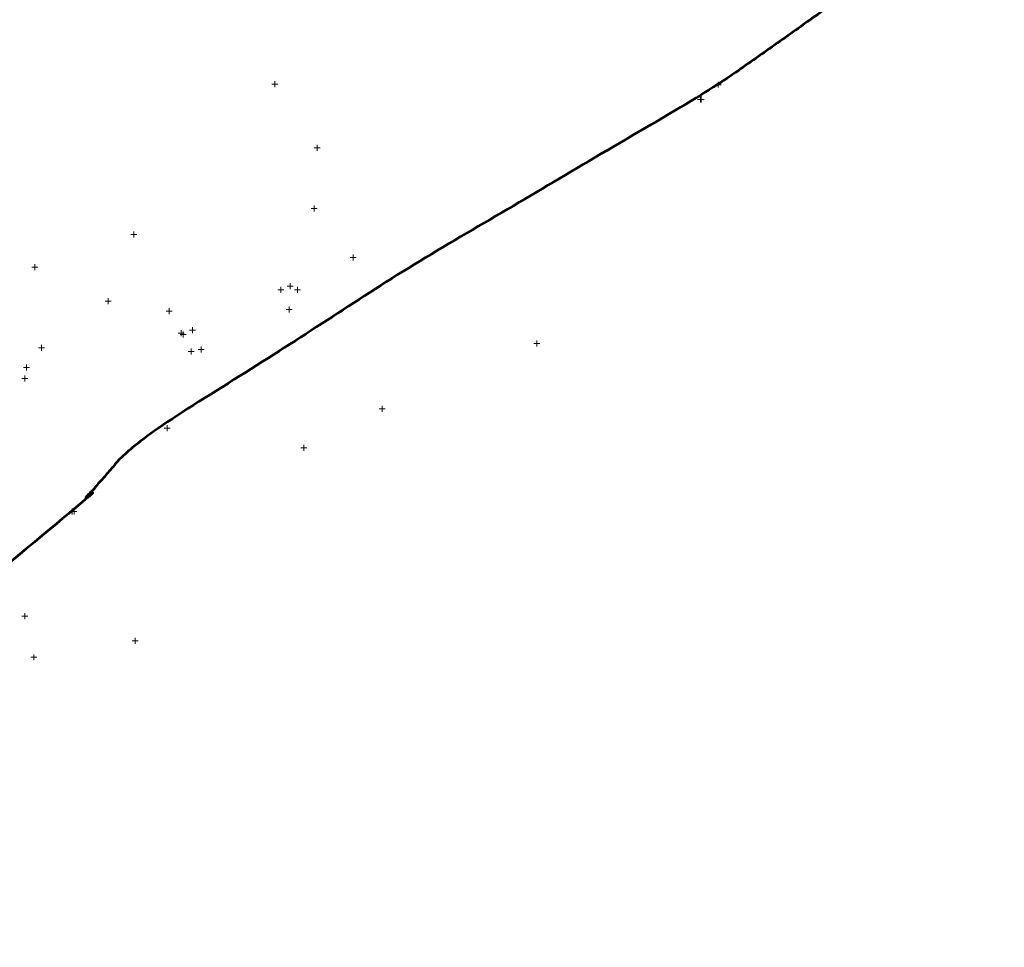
# Model space of a CAD drawing. Header units: inches. Extents: x 2261803 to 2262464, y 730344 to 730965.
# Tile 2 of 9: x 2261968 to 2262133, y 730344 to 730499. Entities that reach past the tile are written whole.
import ezdxf

# ---------------------------------------------------------------- set-up
doc = ezdxf.new("R2010")
doc.units = ezdxf.units.IN
doc.header["$LTSCALE"] = 20
doc.header["$MEASUREMENT"] = 0
doc.layers.add('SV_X_Shot_Marker(Construction)', color=7, linetype='Continuous', lineweight=0, true_color=0xf0f000)
doc.layers.add('SV_X_Terrain_Boundary', color=7, linetype='Continuous', lineweight=53, plot=False)

# ---------------------------------------------------------------- blocks, each defined once
blk = doc.blocks.new('SVPT8')
at = {"layer": 'SV_X_Shot_Marker(Construction)'}
for p, q in [((-0.5, 0), (0.5, 0)), ((0, 0.5), (0, -0.5))]:
    blk.add_line(p, q, dxfattribs=at)
blk.add_point((0, 0), dxfattribs=at)
blk = doc.blocks.new('SVPT9')
at = {"layer": 'SV_X_Shot_Marker(Construction)'}
for p, q in [((-0.5, 0), (0.5, 0)), ((0, 0.5), (0, -0.5))]:
    blk.add_line(p, q, dxfattribs=at)
blk.add_point((0, 0), dxfattribs=at)
blk = doc.blocks.new('SVPT10')
at = {"layer": 'SV_X_Shot_Marker(Construction)'}
for p, q in [((-0.5, 0), (0.5, 0)), ((0, 0.5), (0, -0.5))]:
    blk.add_line(p, q, dxfattribs=at)
blk.add_point((0, 0), dxfattribs=at)
blk = doc.blocks.new('SVPT11')
at = {"layer": 'SV_X_Shot_Marker(Construction)'}
for p, q in [((-0.5, 0), (0.5, 0)), ((0, 0.5), (0, -0.5))]:
    blk.add_line(p, q, dxfattribs=at)
blk.add_point((0, 0), dxfattribs=at)
blk = doc.blocks.new('SVPT12')
at = {"layer": 'SV_X_Shot_Marker(Construction)'}
for p, q in [((-0.5, 0), (0.5, 0)), ((0, 0.5), (0, -0.5))]:
    blk.add_line(p, q, dxfattribs=at)
blk.add_point((0, 0), dxfattribs=at)
blk = doc.blocks.new('SVPT13')
at = {"layer": 'SV_X_Shot_Marker(Construction)'}
for p, q in [((-0.5, 0), (0.5, 0)), ((0, 0.5), (0, -0.5))]:
    blk.add_line(p, q, dxfattribs=at)
blk.add_point((0, 0), dxfattribs=at)
blk = doc.blocks.new('SVPT14')
at = {"layer": 'SV_X_Shot_Marker(Construction)'}
for p, q in [((-0.5, 0), (0.5, 0)), ((0, 0.5), (0, -0.5))]:
    blk.add_line(p, q, dxfattribs=at)
blk.add_point((0, 0), dxfattribs=at)
blk = doc.blocks.new('SVPT15')
at = {"layer": 'SV_X_Shot_Marker(Construction)'}
for p, q in [((-0.5, 0), (0.5, 0)), ((0, 0.5), (0, -0.5))]:
    blk.add_line(p, q, dxfattribs=at)
blk.add_point((0, 0), dxfattribs=at)
blk = doc.blocks.new('SVPT16')
at = {"layer": 'SV_X_Shot_Marker(Construction)'}
for p, q in [((-0.5, 0), (0.5, 0)), ((0, 0.5), (0, -0.5))]:
    blk.add_line(p, q, dxfattribs=at)
blk.add_point((0, 0), dxfattribs=at)
blk = doc.blocks.new('SVPT17')
at = {"layer": 'SV_X_Shot_Marker(Construction)'}
for p, q in [((-0.5, 0), (0.5, 0)), ((0, 0.5), (0, -0.5))]:
    blk.add_line(p, q, dxfattribs=at)
blk.add_point((0, 0), dxfattribs=at)
blk = doc.blocks.new('SVPT18')
at = {"layer": 'SV_X_Shot_Marker(Construction)'}
for p, q in [((-0.5, 0), (0.5, 0)), ((0, 0.5), (0, -0.5))]:
    blk.add_line(p, q, dxfattribs=at)
blk.add_point((0, 0), dxfattribs=at)
blk = doc.blocks.new('SVPT19')
at = {"layer": 'SV_X_Shot_Marker(Construction)'}
for p, q in [((-0.5, 0), (0.5, 0)), ((0, 0.5), (0, -0.5))]:
    blk.add_line(p, q, dxfattribs=at)
blk.add_point((0, 0), dxfattribs=at)
blk = doc.blocks.new('SVPT23')
at = {"layer": 'SV_X_Shot_Marker(Construction)'}
for p, q in [((-0.5, 0), (0.5, 0)), ((0, 0.5), (0, -0.5))]:
    blk.add_line(p, q, dxfattribs=at)
blk.add_point((0, 0), dxfattribs=at)
blk = doc.blocks.new('SVPT24')
at = {"layer": 'SV_X_Shot_Marker(Construction)'}
for p, q in [((-0.5, 0), (0.5, 0)), ((0, 0.5), (0, -0.5))]:
    blk.add_line(p, q, dxfattribs=at)
blk.add_point((0, 0), dxfattribs=at)
blk = doc.blocks.new('SVPT25')
at = {"layer": 'SV_X_Shot_Marker(Construction)'}
for p, q in [((-0.5, 0), (0.5, 0)), ((0, 0.5), (0, -0.5))]:
    blk.add_line(p, q, dxfattribs=at)
blk.add_point((0, 0), dxfattribs=at)
blk = doc.blocks.new('SVPT26')
at = {"layer": 'SV_X_Shot_Marker(Construction)'}
for p, q in [((-0.5, 0), (0.5, 0)), ((0, 0.5), (0, -0.5))]:
    blk.add_line(p, q, dxfattribs=at)
blk.add_point((0, 0), dxfattribs=at)
blk = doc.blocks.new('SVPT27')
at = {"layer": 'SV_X_Shot_Marker(Construction)'}
for p, q in [((-0.5, 0), (0.5, 0)), ((0, 0.5), (0, -0.5))]:
    blk.add_line(p, q, dxfattribs=at)
blk.add_point((0, 0), dxfattribs=at)
blk = doc.blocks.new('SVPT28')
at = {"layer": 'SV_X_Shot_Marker(Construction)'}
for p, q in [((-0.5, 0), (0.5, 0)), ((0, 0.5), (0, -0.5))]:
    blk.add_line(p, q, dxfattribs=at)
blk.add_point((0, 0), dxfattribs=at)
blk = doc.blocks.new('SVPT29')
at = {"layer": 'SV_X_Shot_Marker(Construction)'}
for p, q in [((-0.5, 0), (0.5, 0)), ((0, 0.5), (0, -0.5))]:
    blk.add_line(p, q, dxfattribs=at)
blk.add_point((0, 0), dxfattribs=at)
blk = doc.blocks.new('SVPT30')
at = {"layer": 'SV_X_Shot_Marker(Construction)'}
for p, q in [((-0.5, 0), (0.5, 0)), ((0, 0.5), (0, -0.5))]:
    blk.add_line(p, q, dxfattribs=at)
blk.add_point((0, 0), dxfattribs=at)
blk = doc.blocks.new('SVPT31')
at = {"layer": 'SV_X_Shot_Marker(Construction)'}
for p, q in [((-0.5, 0), (0.5, 0)), ((0, 0.5), (0, -0.5))]:
    blk.add_line(p, q, dxfattribs=at)
blk.add_point((0, 0), dxfattribs=at)
blk = doc.blocks.new('SVPT32')
at = {"layer": 'SV_X_Shot_Marker(Construction)'}
for p, q in [((-0.5, 0), (0.5, 0)), ((0, 0.5), (0, -0.5))]:
    blk.add_line(p, q, dxfattribs=at)
blk.add_point((0, 0), dxfattribs=at)
blk = doc.blocks.new('SVPT33')
at = {"layer": 'SV_X_Shot_Marker(Construction)'}
for p, q in [((-0.5, 0), (0.5, 0)), ((0, 0.5), (0, -0.5))]:
    blk.add_line(p, q, dxfattribs=at)
blk.add_point((0, 0), dxfattribs=at)
blk = doc.blocks.new('SVPT35')
at = {"layer": 'SV_X_Shot_Marker(Construction)'}
for p, q in [((-0.5, 0), (0.5, 0)), ((0, 0.5), (0, -0.5))]:
    blk.add_line(p, q, dxfattribs=at)
blk.add_point((0, 0), dxfattribs=at)
blk = doc.blocks.new('SVPT36')
at = {"layer": 'SV_X_Shot_Marker(Construction)'}
for p, q in [((-0.5, 0), (0.5, 0)), ((0, 0.5), (0, -0.5))]:
    blk.add_line(p, q, dxfattribs=at)
blk.add_point((0, 0), dxfattribs=at)
blk = doc.blocks.new('SVPT37')
at = {"layer": 'SV_X_Shot_Marker(Construction)'}
for p, q in [((-0.5, 0), (0.5, 0)), ((0, 0.5), (0, -0.5))]:
    blk.add_line(p, q, dxfattribs=at)
blk.add_point((0, 0), dxfattribs=at)
blk = doc.blocks.new('SVPT41')
at = {"layer": 'SV_X_Shot_Marker(Construction)'}
for p, q in [((-0.5, 0), (0.5, 0)), ((0, 0.5), (0, -0.5))]:
    blk.add_line(p, q, dxfattribs=at)
blk.add_point((0, 0), dxfattribs=at)
blk = doc.blocks.new('SVPT44')
at = {"layer": 'SV_X_Shot_Marker(Construction)'}
for p, q in [((-0.5, 0), (0.5, 0)), ((0, 0.5), (0, -0.5))]:
    blk.add_line(p, q, dxfattribs=at)
blk.add_point((0, 0), dxfattribs=at)
blk = doc.blocks.new('SVPT81')
at = {"layer": 'SV_X_Shot_Marker(Construction)'}
for p, q in [((-0.5, 0), (0.5, 0)), ((0, 0.5), (0, -0.5))]:
    blk.add_line(p, q, dxfattribs=at)
blk.add_point((0, 0), dxfattribs=at)
blk = doc.blocks.new('SVPT82')
at = {"layer": 'SV_X_Shot_Marker(Construction)'}
for p, q in [((-0.5, 0), (0.5, 0)), ((0, 0.5), (0, -0.5))]:
    blk.add_line(p, q, dxfattribs=at)
blk.add_point((0, 0), dxfattribs=at)
blk = doc.blocks.new('SVPT83')
at = {"layer": 'SV_X_Shot_Marker(Construction)'}
for p, q in [((-0.5, 0), (0.5, 0)), ((0, 0.5), (0, -0.5))]:
    blk.add_line(p, q, dxfattribs=at)
blk.add_point((0, 0), dxfattribs=at)
blk = doc.blocks.new('SVPT84')
at = {"layer": 'SV_X_Shot_Marker(Construction)'}
for p, q in [((-0.5, 0), (0.5, 0)), ((0, 0.5), (0, -0.5))]:
    blk.add_line(p, q, dxfattribs=at)
blk.add_point((0, 0), dxfattribs=at)
blk = doc.blocks.new('SVPT527')
at = {"layer": 'SV_X_Shot_Marker(Construction)'}
for p, q in [((-0.5, 0), (0.5, 0)), ((0, 0.5), (0, -0.5))]:
    blk.add_line(p, q, dxfattribs=at)
blk.add_point((0, 0), dxfattribs=at)

msp = doc.modelspace()

# ---------------------------------------------------------------- linework, layer by layer
at = {"layer": 'SV_X_Terrain_Boundary'}
msp.add_open_spline([(2261802.7701, 730440.79, 580.6882), (2261813.8065, 730410.2534, 580.4566), (2261818.3307, 730402.1482, 580.0053), (2261821.6737, 730396.662, 578.6396), (2261822.9053, 730394.7634, 578.0333), (2261826.2532, 730391.4394, 580.2831), (2261842.3616, 730381.4744, 580.6093), (2261852.4403, 730367.8645, 580.2283), (2261857.6673, 730359.8625, 580.1837), (2261867.4789, 730343.0337, 580.6063), (2261914.5016, 730366.578, 580.933), (2261976.885, 730417.0673, 580.3686), (2261986.6017, 730428.1845, 580.5754), (2262033.8599, 730458.4542, 580.8821), (2262084.7552, 730488.5338, 580.8384), (2262106.5579, 730503.9039, 579.9992), (2262146.5377, 730529.6565, 579.1815), (2262155.3942, 730536.6276, 578.3136), (2262159.9998, 730540.0203, 575.9575), (2262161.312, 730540.55, 575.618), (2262173.2511, 730555.973, 575.4556), (2262174.0344, 730557.8553, 575.9097), (2262179.6609, 730568.0891, 580.8759), (2262221.9144, 730591.0234, 582.96), (2262235.0481, 730602.285, 583.4106), (2262241.4765, 730607.942, 584.2665), (2262252.9827, 730612.8845, 584.8586), (2262265.6247, 730614.2661, 584.6258), (2262279.7875, 730623.5604, 580.6612), (2262289.6304, 730630.9272, 580.3049), (2262285.9389, 730656.8244, 580.4113), (2262310.1217, 730687.2277, 581.2903), (2262329.5899, 730707.0317, 582.261), (2262338.1084, 730715.3628, 582.3726), (2262344.8444, 730721.1028, 581.4463), (2262363.1714, 730734.5146, 581.3423), (2262376.9459, 730746.3932, 581.638), (2262384.0813, 730751.94, 582.1172), (2262385.628, 730753.1172, 582.764), (2262401.2613, 730765.9029, 582.8501), (2262401.7628, 730767.0716, 582.4422), (2262429.5547, 730788.7505, 582.1856), (2262445.5002, 730798.6124, 582.0608), (2262433.1787, 730815.5492, 581.8188), (2262430.9337, 730819.2959, 581.8602), (2262424.8466, 730826.3236, 581.9626), (2262435.6866, 730855.5095, 582.013), (2262464.7126, 730907.2836, 582.1606), (2262445.0513, 730921.7838, 583.0505), (2262424.0445, 730933.999, 589.43), (2262423.0991, 730933.8065, 589.5799), (2262421.7101, 730934.6485, 589.8242), (2262405.7039, 730941.529, 589.1606), (2262389.8642, 730949.2324, 588.0638), (2262389.0837, 730949.4656, 587.7836), (2262377.7102, 730956.0547, 583.3943), (2262355.9641, 730964.4045, 583.0209), (2262316.4895, 730905.4347, 583.3066), (2262317.815, 730890.5545, 583.4288), (2262293.4513, 730839.5266, 581.6914), (2262262.6305, 730799.0298, 580.9324), (2262232.9426, 730783.8318, 580.0853), (2262224.6045, 730771.0389, 579.9281), (2262197.7013, 730746.0276, 579.7307), (2262150.3668, 730713.5115, 580.1613), (2262128.3514, 730691.2335, 579.416), (2262117.1396, 730679.4967, 579.2916), (2262101.5188, 730665.6976, 577.6161), (2262062.2563, 730650.1691, 578.8047), (2262046.2062, 730638.4357, 578.627), (2262032.303, 730624.6049, 578.7826), (2261999.2969, 730597.0386, 578.8269), (2261985.0877, 730589.3845, 579.0227), (2261979.8483, 730585.9054, 579.5847), (2261966.8447, 730573.7937, 579.3728), (2261956.6972, 730565.7786, 580.4045), (2261915.6733, 730534.4193, 581.4261), (2261880.9927, 730499.1392, 581.5344), (2261839.8969, 730468.6041, 581.5489), (2261832.7455, 730463.6848, 581.1102), (2261828.7103, 730460.7401, 580.2764), (2261825.6699, 730458.0413, 580.8636), (2261813.7847, 730448.767, 580.7665), (2261809.0133, 730445.9219, 580.4042), (2261802.7701, 730440.79, 580.6882)], degree=1, dxfattribs=at)

# ---------------------------------------------------------------- block references
for name, p in [('SVPT23', (2262010.5066, 730488.5971, 581.0276)), ('SVPT37', (2262084.7552, 730488.5338, 580.8384)), ('SVPT35', (2262081.7803, 730486.0746, 580.8361)), ('SVPT36', (2262081.7803, 730486.0746, 580.8361)), ('SVPT527', (2262081.9053, 730486.0269, 580.7783)), ('SVPT13', (2262017.5739, 730477.9813, 581.042)), ('SVPT82', (2262017.0889, 730467.8189, 595.5346)), ('SVPT14', (2261986.904, 730463.4553, 580.6724)), ('SVPT12', (2262023.6231, 730459.5693, 580.8631)), ('SVPT8', (2261970.3266, 730457.9924, 580.3101)), ('SVPT30', (2262011.5141, 730454.1586, 581.9197)), ('SVPT31', (2262013.0503, 730454.7872, 581.9549)), ('SVPT32', (2262014.2806, 730454.1653, 581.9749)), ('SVPT83', (2261982.5952, 730452.2722, 595.3837)), ('SVPT10', (2261992.8164, 730450.6228, 580.6812)), ('SVPT33', (2262012.9186, 730450.8747, 581.9419)), ('SVPT27', (2261996.7407, 730447.4151, 581.68)), ('SVPT11', (2261994.8124, 730446.9131, 580.7524)), ('SVPT26', (2261995.1586, 730446.71, 581.6358)), ('SVPT41', (2261971.4496, 730444.4817, 580.2965)), ('SVPT28', (2261998.1879, 730444.1768, 581.7464)), ('SVPT24', (2262054.3751, 730445.2015, 580.0778)), ('SVPT29', (2261996.5102, 730443.8614, 581.7329)), ('SVPT15', (2261968.9358, 730441.1483, 580.3635)), ('SVPT9', (2261968.6729, 730439.3056, 580.3078)), ('SVPT81', (2262028.4901, 730434.2697, 596.4677)), ('SVPT84', (2261992.4804, 730431.0043, 595.5182)), ('SVPT25', (2262015.3532, 730427.7124, 580.4491)), ('SVPT16', (2261976.5848, 730417.0503, 580.3608)), ('SVPT44', (2261976.885, 730417.0673, 580.3686)), ('SVPT19', (2261968.6655, 730399.5407, 580.82)), ('SVPT17', (2261987.1112, 730395.3884, 580.4528)), ('SVPT18', (2261970.1337, 730392.6376, 581.2954))]:
    msp.add_blockref(name, p)

doc.saveas('drawing.dxf')
